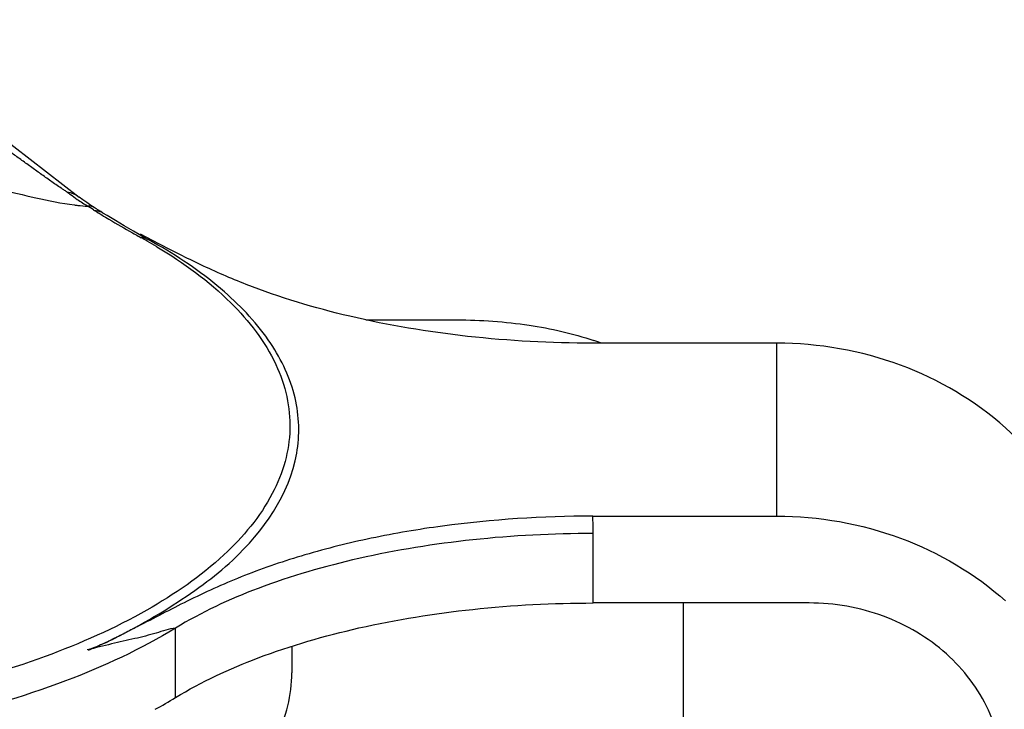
# Model space of a CAD drawing. Header units: millimetres. Extents: x 0 to 420, y 0 to 297.
# Tile 88 of 105: x 201.38 to 205.95, y 239.12 to 242.32. Entities that reach past the tile are written whole.
import ezdxf

# ---------------------------------------------------------------- set-up
doc = ezdxf.new("R2010")
doc.units = ezdxf.units.MM
doc.header["$LTSCALE"] = 23.1
doc.layers.get('0').update_dxf_attribs({"linetype": 'CONTINUOUS'})
doc.layers.add('DIM_PILOTEES', color=7, linetype='CONTINUOUS')
doc.styles.get("Standard").update_dxf_attribs({"font": 'txt', "width": 0.7})
doc.dimstyles.new('DIMSTYLE_4', dxfattribs={"dimtxt": 2.5, "dimasz": 3.5, "dimexe": 2, "dimexo": 0, "dimtad": 1, "dimdec": 0, "dimlfac": 3.333333, "dimdsep": 46, "dimtxsty": 'Standard', "dimblk": '_FILLED', "dimblk1": '_FILLED', "dimblk2": '_FILLED', "dimcen": 0.09, "dimazin": 2, "dimtp": 0.5, "dimtm": 0.5, "dimtfac": 1, "dimtdec": 0, "dimtofl": 0, "dimtmove": 0, "dimatfit": 3, "dimldrblk": '_FILLED', "dimfxl": 0, "dimtolj": 1, "dimarcsym": 0})

# ---------------------------------------------------------------- blocks, each defined once
blk = doc.blocks.new('_FILLED')
at = {"color": 0, "linetype": 'ByBlock'}
blk.add_solid([(0, 0), (-1, 0.1429), (-1, -0.1429)], dxfattribs=at)
blk = doc.blocks.new('*D10')
at = {"layer": 'DIM_PILOTEES', "color": 2, "linetype": 'Continuous'}
for p, q in [((198.7401, 245.1822), (148.7401, 245.1822)), ((150.7401, 245.1822), (150.7401, 221.1085)), ((150.7401, 197.0349), (150.7401, 221.1085)), ((209.3901, 197.0349), (148.7401, 197.0349))]:
    blk.add_line(p, q, dxfattribs=at)
at = {"layer": 'DIM_PILOTEES', "color": 2, "linetype": 'Continuous', "xscale": 3.5, "yscale": 3.5, "zscale": 3.5}
for p, rotation in [((150.7401, 245.1822), 90), ((150.7401, 197.0349), 270)]:
    blk.add_blockref('_FILLED', p, dxfattribs=dict(at, rotation=rotation))
at = {"layer": 'DIM_PILOTEES', "color": 2, "linetype": 'Continuous', "insert": (147.6151, 221.1085), "char_height": 2.5, "width": 8.035714, "attachment_point": 2, "rotation": 90, "line_spacing_factor": 0.9}
blk.add_mtext('{\\ftxt;\\W0.0001;\\H0.0001;\\~}{\\ftxt;\\W2.1428571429;\\H2.5; }{\\ftxt;\\W0.0001;\\H0.0001;\\~}', dxfattribs=at)

msp = doc.modelspace()

# ---------------------------------------------------------------- linework, layer by layer
at = {"color": 7, "linetype": 'Continuous'}
for p, q in [((200.6211, 242.2916), (201.6539, 241.4942)), ((201.7195, 241.4364), (201.7249, 241.433)), ((201.7195, 241.4364), (201.7249, 241.433)), ((201.7225, 241.4469), (201.7224, 241.4469)), ((201.9269, 241.3141), (201.9311, 241.3118)), ((201.9311, 241.3118), (201.9412, 241.3062)), ((201.9314, 241.3218), (201.9376, 241.3231)), ((201.9355, 241.3195), (201.9314, 241.3218)), ((201.9673, 241.3077), (201.9376, 241.3231)), ((202.0229, 241.2787), (201.9672, 241.3076)), ((202.0189, 241.2725), (201.9734, 241.2984)), ((202.0114, 241.2659), (202.014, 241.2644)), ((202.0114, 241.2659), (202.0139, 241.2644)), ((202.9835, 240.9254), (203.4051, 240.9254)), ((204.8901, 240.8172), (204.0363, 240.8172)), ((204.8901, 240.0149), (204.8901, 240.8172)), ((204.0363, 240.0149), (204.8901, 240.0149)), ((204.0383, 239.6121), (204.0383, 239.9344)), ((205.0401, 239.6121), (204.0383, 239.6121)), ((204.4551, 239.6121), (204.4551, 237.4742)), ((202.1001, 239.1733), (202.1001, 239.4956)), ((202.6401, 239.4104), (202.6401, 239.2882))]:
    msp.add_line(p, q, dxfattribs=at)
for points in [[(201.7224, 241.4469), (201.7071, 241.4565), (201.6882, 241.4692), (201.6697, 241.4824), (201.6539, 241.4942)], [(201.9313, 241.3218), (201.9058, 241.3363), (201.8625, 241.3614), (201.8214, 241.3857), (201.7826, 241.4095), (201.7638, 241.4211)]]:
    msp.add_lwpolyline(points, dxfattribs=at)
for centre, radius, start, end in [((202.2306, 242.3254), 1.0251, 231.8061, 232.918), ((202.2088, 242.2962), 0.9887, 232.9111, 235.1897), ((202.1756, 242.2481), 0.9302, 235.1777, 238.7365), ((199.1331, 237.3095), 4.8704, 57.9234, 58.2935), ((199.1375, 237.2425), 4.9354, 57.8497, 58.416), ((203.5878, 244.3978), 3.5015, 237.8566, 238.5029), ((201.7217, 241.353), 0.08, 58.3006, 65.7408), ((203.7828, 244.7159), 3.8746, 238.5017, 239.066), ((204.1479, 245.3274), 4.5868, 239.0808, 240.6743), ((204.6289, 246.1732), 5.5598, 240.6214, 240.9231), ((204.5701, 245.9987), 5.3699, 240.6192, 241.0816), ((200.716, 239.0881), 2.534, 60.3598, 61.0847), ((200.7678, 239.1788), 2.4295, 59.2108, 60.3628), ((203.6019, 239.5349), 1.3673, 70.4194, 71.2749), ((203.6182, 239.5808), 1.3186, 69.7089, 70.4182), ((202.4115, 239.9351), 1.6267, 359.9762, 2.8137), ((200.7853, 241.3308), 2.5266, 298.9059, 301.3597)]:
    msp.add_arc(centre, radius, start, end, dxfattribs=at)
for points, knots in [([(201.5968, 241.5197), (201.5941, 241.5204), (201.5897, 241.5243), (201.5802, 241.529), (201.5652, 241.5387), (201.5451, 241.5529), (201.5213, 241.5695), (201.4901, 241.5917), (201.4513, 241.6194), (201.4051, 241.6527), (201.359, 241.6859), (201.2978, 241.7301), (201.252, 241.7632), (201.2215, 241.7853)], [0, 0, 0, 0, 0.018394, 0.036059, 0.070069, 0.13399, 0.196971, 0.259544, 0.383921, 0.507706, 0.631113, 0.754259, 1, 1, 1, 1]), ([(200.9542, 241.6151), (201.0633, 241.588), (201.2291, 241.5452), (201.454, 241.4901), (201.571, 241.4659), (201.6309, 241.4584)], [0, 0, 0, 0, 0.485337, 0.739154, 1, 1, 1, 1]), ([(201.6309, 241.4584), (201.6362, 241.4577), (201.6568, 241.4553), (201.6775, 241.4536), (201.6928, 241.453)], [0, 0, 0, 0, 0.259189, 1, 1, 1, 1]), ([(201.7223, 241.4469), (201.7205, 241.4481), (201.7113, 241.4524), (201.7008, 241.4535), (201.6928, 241.453)], [0, 0, 0, 0, 0.210231, 1, 1, 1, 1]), ([(202.014, 241.2644), (202.137, 241.1909), (202.351, 241.0368), (202.5486, 240.7832), (202.6222, 240.5726), (202.6372, 240.4181), (202.6136, 240.2639), (202.5283, 240.0541), (202.3173, 239.8037), (201.9517, 239.5535), (201.4779, 239.344), (201.1215, 239.2427), (200.93, 239.1993)], [0, 0, 0, 0, 0.129707, 0.236663, 0.284197, 0.329861, 0.375767, 0.423981, 0.533217, 0.665668, 0.822282, 1, 1, 1, 1]), ([(201.6964, 239.3938), (201.8259, 239.4486), (202.0068, 239.5459), (202.2265, 239.693), (202.4703, 239.891), (202.6839, 240.1927), (202.6715, 240.5747), (202.5461, 240.8376), (202.3214, 241.0772), (202.1279, 241.2094), (202.019, 241.2726)], [0, 0, 0, 0, 0.162106, 0.235857, 0.304211, 0.526212, 0.625179, 0.731471, 0.85486, 1, 1, 1, 1]), ([(204.0363, 240.8172), (203.8424, 240.8172), (203.4635, 240.8375), (202.9232, 240.9272), (202.5107, 241.0509), (202.2199, 241.1774), (202.0873, 241.2453), (202.0229, 241.2787)], [0, 0, 0, 0, 0.278721, 0.544411, 0.785822, 0.895592, 1, 1, 1, 1]), ([(203.4051, 240.9254), (203.5172, 240.9254), (203.7324, 240.9103), (203.9434, 240.8628), (204.0408, 240.8298)], [0, 0, 0, 0, 0.521571, 1, 1, 1, 1]), ([(206.3901, 239.4745), (206.3901, 239.5623), (206.3705, 239.7395), (206.2546, 240.0804), (205.9687, 240.4573), (205.4713, 240.7496), (205.0844, 240.8172), (204.8901, 240.8172)], [0, 0, 0, 0, 0.118541, 0.238172, 0.482681, 0.737738, 1, 1, 1, 1]), ([(204.0363, 240.0149), (203.8033, 240.0149), (203.458, 239.9928), (203.0135, 239.9176), (202.7063, 239.8412), (202.4255, 239.7461), (202.2119, 239.6501), (202.0528, 239.5693), (201.9564, 239.5187), (201.8789, 239.4798), (201.8211, 239.4488), (201.7607, 239.419), (201.7175, 239.404), (201.6964, 239.3938)], [0, 0, 0, 0, 0.285327, 0.421973, 0.551603, 0.672543, 0.784425, 0.837965, 0.891034, 0.917686, 0.944106, 0.971406, 1, 1, 1, 1]), ([(204.8901, 240.0149), (205.0844, 240.0149), (205.4708, 239.9478), (205.8098, 239.7478), (205.9506, 239.6217)], [0, 0, 0, 0, 0.506961, 1, 1, 1, 1]), ([(204.0383, 239.9345), (203.8517, 239.9345), (203.4865, 239.9157), (202.9643, 239.832), (202.4992, 239.698), (202.221, 239.5694), (202.1001, 239.4956)], [0, 0, 0, 0, 0.278695, 0.545191, 0.788487, 1, 1, 1, 1]), ([(202.1002, 239.1733), (202.221, 239.247), (202.4992, 239.3756), (202.9643, 239.5097), (203.4865, 239.5933), (203.8517, 239.6121), (204.0383, 239.6121)], [0, 0, 0, 0, 0.211514, 0.454811, 0.721306, 1, 1, 1, 1]), ([(205.9401, 238.8064), (205.9401, 238.9117), (205.8912, 239.1284), (205.6873, 239.3958), (205.3888, 239.5716), (205.1567, 239.6121), (205.0401, 239.6121)], [0, 0, 0, 0, 0.237111, 0.481955, 0.737361, 1, 1, 1, 1]), ([(202.1001, 239.4955), (201.9393, 239.3973), (201.5689, 239.2262), (200.9498, 239.0477), (200.2546, 238.9364), (199.7684, 238.9114), (199.5201, 238.9114)], [0, 0, 0, 0, 0.211512, 0.454809, 0.721311, 1, 1, 1, 1]), ([(202.1002, 239.4956), (202.0696, 239.4916), (202.0075, 239.4701), (201.9088, 239.4458), (201.8018, 239.4219), (201.7285, 239.404), (201.6909, 239.395)], [0, 0, 0, 0, 0.219944, 0.463205, 0.724363, 1, 1, 1, 1]), ([(201.508, 238.2163), (201.6721, 238.2768), (201.968, 238.4084), (202.2887, 238.631), (202.4723, 238.8296), (202.5681, 238.9781), (202.6267, 239.1315), (202.6401, 239.2369), (202.6401, 239.2882)], [0, 0, 0, 0, 0.318467, 0.587078, 0.703288, 0.808965, 0.906659, 1, 1, 1, 1])]:
    msp.add_open_spline(points, degree=3, knots=knots, dxfattribs=at)
for points in [[(201.5968, 241.5197), (201.6174, 241.5169), (201.6374, 241.507), (201.6539, 241.4943)], [(201.7249, 241.433), (201.735, 241.4326), (201.7453, 241.4301), (201.7546, 241.4259)], [(201.9733, 241.2984), (201.9638, 241.3039), (201.9522, 241.3065), (201.9412, 241.3062)]]:
    msp.add_open_spline(points, degree=3, dxfattribs=at)

# ---------------------------------------------------------------- dimensions: what is measured, and where the dimension line sits
at = {"layer": 'DIM_PILOTEES', "color": 2, "linetype": 'Continuous'}
dim = msp.add_linear_dim(base=(150.7401, 245.1822), p1=(209.3901, 197.0349), p2=(198.7401, 245.1822), angle=90, text='{\\ftxt;\\W0.0001;\\H0.0001;\\~}{\\ftxt;\\W2.1428571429;\\H2.5; }{\\ftxt;\\W0.0001;\\H0.0001;\\~}', dimstyle='DIMSTYLE_4', dxfattribs=at)
dim.commit()
dim.dimension.update_dxf_attribs({"geometry": '*D10', "text_midpoint": (150.7401, 220.7514), "dimtype": 160})

doc.saveas('drawing.dxf')
